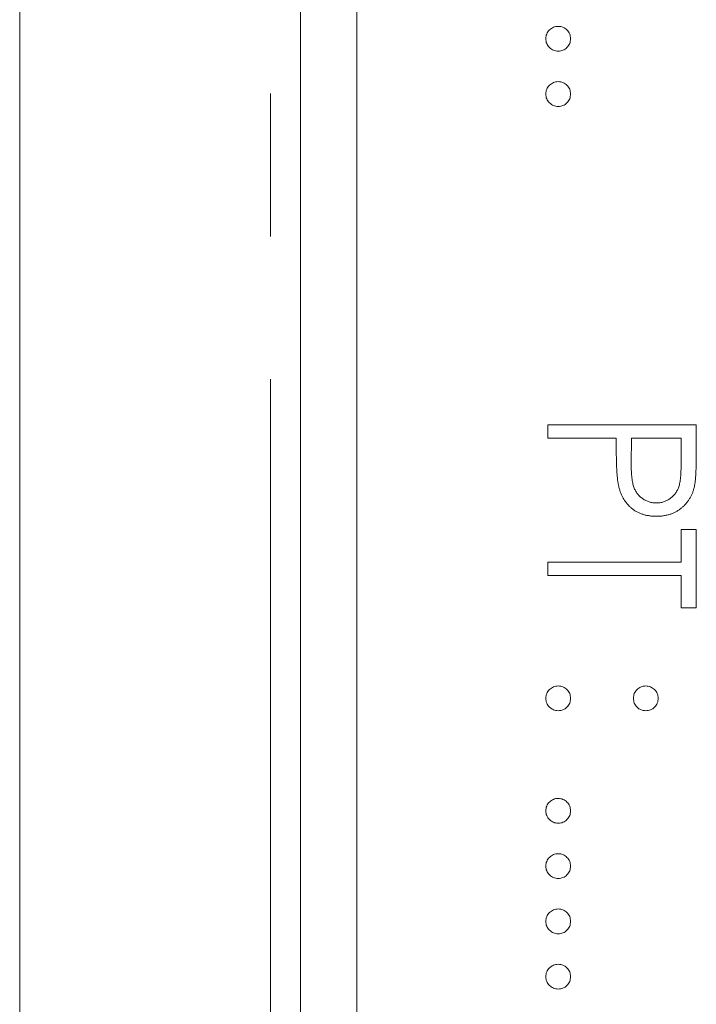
# Model space of a CAD drawing. Header units: millimetres. Extents: x 31 to 386, y -172 to 342.
# Tile 19 of 30: x 71 to 77, y 180 to 189. Entities that reach past the tile are written whole.
import ezdxf

# ---------------------------------------------------------------- set-up
doc = ezdxf.new("R2010")
doc.units = ezdxf.units.MM
doc.linetypes.add('PHANTOM', pattern=[12.7, 6.35, -1.27, 1.27, -1.27, 1.27, -1.27])

msp = doc.modelspace()

# ---------------------------------------------------------------- linework, layer by layer
at = {"color": 7, "linetype": 'Continuous', "lineweight": 15}
for p, q in [((70.785, 153.2111), (70.785, 203.342)), ((73.285, 136.3419), (73.285, 203.342)), ((73.785, 194.3419), (73.785, 138.3419)), ((75.485, 185.4745), (76.8079, 185.4745)), ((75.485, 185.3558), (75.485, 185.4745)), ((76.8079, 185.4745), (76.8079, 185.215)), ((76.0956, 185.3558), (75.485, 185.3558)), ((76.0956, 185.2612), (76.0956, 185.3558)), ((76.2312, 185.3558), (76.2283, 185.1241)), ((76.6722, 185.3558), (76.2312, 185.3558)), ((76.6722, 185.1138), (76.6722, 185.3558)), ((76.6722, 184.5417), (76.8079, 184.5417)), ((76.6722, 184.2533), (76.6722, 184.5417)), ((76.8079, 184.5417), (76.8079, 183.8463)), ((75.485, 184.1346), (75.485, 184.2533)), ((75.485, 184.2533), (76.6722, 184.2533)), ((76.6722, 184.1346), (75.485, 184.1346)), ((76.6722, 183.8463), (76.6722, 184.1346)), ((76.8079, 183.8463), (76.6722, 183.8463))]:
    msp.add_line(p, q, dxfattribs=at)
at = {"color": 8, "linetype": 'PHANTOM', "lineweight": 0}
msp.add_line((73.017, 128.7306), (73.017, 203.342), dxfattribs=at)
at = {"color": 7, "linetype": 'Continuous', "lineweight": 15}
for points, knots in [([(75.468, 188.909), (75.4684, 188.9164), (75.4692, 188.9308), (75.4757, 188.9515), (75.4858, 188.9705), (75.4999, 188.9875), (75.5169, 189.0013), (75.5359, 189.0117), (75.5566, 189.018), (75.571, 189.0188), (75.5783, 189.0192)], [0, 0, 0, 0, 0.1277566, 0.2494144, 0.3727965, 0.5001113, 0.6286099, 0.7506434, 0.8737684, 1, 1, 1, 1]), ([(75.5783, 189.0192), (75.5857, 189.0188), (75.6003, 189.018), (75.6212, 189.0117), (75.6401, 189.0013), (75.6569, 188.9874), (75.671, 188.9705), (75.6812, 188.9515), (75.6873, 188.9307), (75.6881, 188.9163), (75.6885, 188.909)], [0, 0, 0, 0, 0.129097, 0.252046, 0.373905, 0.5010378, 0.6281707, 0.7513765, 0.872426, 1, 1, 1, 1]), ([(75.5783, 188.7987), (75.571, 188.7992), (75.5566, 188.8001), (75.5357, 188.8058), (75.517, 188.8168), (75.4999, 188.8305), (75.4859, 188.8474), (75.4755, 188.8663), (75.4692, 188.8871), (75.4684, 188.9016), (75.468, 188.909)], [0, 0, 0, 0, 0.126178, 0.248821, 0.37154, 0.499984, 0.627244, 0.749226, 0.872298, 1, 1, 1, 1]), ([(75.6885, 188.909), (75.6881, 188.9016), (75.6872, 188.8872), (75.6813, 188.8663), (75.6709, 188.8474), (75.6569, 188.8306), (75.64, 188.8167), (75.6213, 188.8059), (75.6002, 188.8), (75.5857, 188.7992), (75.5783, 188.7987)], [0, 0, 0, 0, 0.127519, 0.249986, 0.371792, 0.49887, 0.625948, 0.748492, 0.870959, 1, 1, 1, 1]), ([(75.468, 188.4171), (75.4684, 188.4245), (75.4692, 188.4389), (75.4757, 188.4596), (75.4858, 188.4787), (75.4999, 188.4956), (75.5169, 188.5094), (75.5359, 188.5199), (75.5566, 188.5261), (75.571, 188.5269), (75.5783, 188.5274)], [0, 0, 0, 0, 0.1277566, 0.2494144, 0.3727965, 0.5001113, 0.6286099, 0.7506434, 0.8737684, 1, 1, 1, 1]), ([(75.5783, 188.5274), (75.5857, 188.527), (75.6003, 188.5262), (75.6212, 188.5198), (75.6401, 188.5095), (75.6569, 188.4955), (75.671, 188.4787), (75.6812, 188.4597), (75.6873, 188.4389), (75.6881, 188.4245), (75.6885, 188.4171)], [0, 0, 0, 0, 0.129097, 0.252046, 0.373905, 0.5010378, 0.6281707, 0.7513765, 0.872426, 1, 1, 1, 1]), ([(75.5783, 188.3069), (75.571, 188.3073), (75.5566, 188.3082), (75.5357, 188.314), (75.517, 188.3249), (75.4999, 188.3386), (75.4859, 188.3555), (75.4755, 188.3745), (75.4692, 188.3953), (75.4684, 188.4097), (75.468, 188.4171)], [0, 0, 0, 0, 0.126178, 0.248821, 0.37154, 0.499984, 0.627244, 0.749226, 0.872298, 1, 1, 1, 1]), ([(75.6885, 188.4171), (75.6881, 188.4098), (75.6872, 188.3953), (75.6813, 188.3744), (75.6709, 188.3555), (75.6569, 188.3387), (75.64, 188.3248), (75.6213, 188.314), (75.6002, 188.3082), (75.5857, 188.3073), (75.5783, 188.3069)], [0, 0, 0, 0, 0.127519, 0.249986, 0.371792, 0.49887, 0.625948, 0.748492, 0.870959, 1, 1, 1, 1]), ([(76.1173, 184.9243), (76.1155, 184.9326), (76.1117, 184.9508), (76.1073, 184.9807), (76.1037, 185.0155), (76.1009, 185.0552), (76.0985, 185.0997), (76.0967, 185.1491), (76.0956, 185.2035), (76.0956, 185.2414), (76.0956, 185.2612)], [0, 0, 0, 0, 0.075173, 0.164746, 0.268017, 0.385912, 0.517789, 0.663691, 0.824413, 1, 1, 1, 1]), ([(76.8079, 185.215), (76.8079, 185.1972), (76.8078, 185.163), (76.8067, 185.114), (76.8052, 185.0694), (76.8031, 185.0295), (76.8006, 184.9941), (76.7971, 184.9632), (76.7934, 184.9368), (76.7897, 184.921), (76.788, 184.9137)], [0, 0, 0, 0, 0.176956, 0.339055, 0.486318, 0.618781, 0.735619, 0.838742, 0.926457, 1, 1, 1, 1]), ([(76.2283, 185.1241), (76.2283, 185.1128), (76.2283, 185.091), (76.2298, 185.0595), (76.2315, 185.0302), (76.2341, 185.0033), (76.2377, 184.9788), (76.2413, 184.9566), (76.2466, 184.9368), (76.2537, 184.9137), (76.2657, 184.888), (76.2832, 184.86), (76.3056, 184.8363), (76.3307, 184.8157), (76.3586, 184.7995), (76.3885, 184.7875), (76.42, 184.7805), (76.4416, 184.7796), (76.4525, 184.7791)], [0, 0, 0, 0, 0.0725384, 0.1400338, 0.2024957, 0.2605751, 0.3132283, 0.3615832, 0.4048784, 0.4441274, 0.5163997, 0.5865067, 0.6550854, 0.7243838, 0.7939735, 0.8616377, 0.9301109, 1, 1, 1, 1]), ([(76.4525, 184.7791), (76.4632, 184.7796), (76.4843, 184.7805), (76.5153, 184.7876), (76.5449, 184.7994), (76.5724, 184.8159), (76.5975, 184.8358), (76.6192, 184.859), (76.6367, 184.8853), (76.6479, 184.9098), (76.6548, 184.9316), (76.6596, 184.9505), (76.6635, 184.9719), (76.6666, 184.9957), (76.6693, 185.0217), (76.6711, 185.0503), (76.6721, 185.0812), (76.6722, 185.1027), (76.6722, 185.1138)], [0, 0, 0, 0, 0.0700438, 0.1392383, 0.2081975, 0.2791734, 0.3499868, 0.4183538, 0.4876096, 0.5574111, 0.5953302, 0.6379641, 0.6859128, 0.7381852, 0.7961026, 0.8585165, 0.9266577, 1, 1, 1, 1]), ([(76.453, 184.6604), (76.4422, 184.6605), (76.4209, 184.6609), (76.3898, 184.6646), (76.36, 184.6696), (76.3317, 184.6774), (76.305, 184.6875), (76.2795, 184.6994), (76.2557, 184.7138), (76.2334, 184.7303), (76.2126, 184.7486), (76.1936, 184.7688), (76.1763, 184.7906), (76.1608, 184.814), (76.1474, 184.8393), (76.1354, 184.8661), (76.1253, 184.8946), (76.12, 184.9143), (76.1173, 184.9243)], [0, 0, 0, 0, 0.070119, 0.137192, 0.202016, 0.264631, 0.326117, 0.38601, 0.445812, 0.505298, 0.564633, 0.624283, 0.683902, 0.743953, 0.805388, 0.868388, 0.933084, 1, 1, 1, 1]), ([(76.788, 184.9137), (76.7855, 184.9046), (76.7806, 184.8865), (76.7707, 184.8605), (76.7589, 184.8357), (76.7455, 184.8121), (76.7299, 184.79), (76.7127, 184.769), (76.6936, 184.7493), (76.6726, 184.7311), (76.6503, 184.7143), (76.6262, 184.6999), (76.6008, 184.6879), (76.574, 184.6775), (76.5457, 184.6701), (76.516, 184.6645), (76.485, 184.6609), (76.4638, 184.6606), (76.453, 184.6604)], [0, 0, 0, 0, 0.062481, 0.12349, 0.183411, 0.243153, 0.302127, 0.36171, 0.421842, 0.482932, 0.544552, 0.605681, 0.66768, 0.729984, 0.794551, 0.860346, 0.928907, 1, 1, 1, 1]), ([(75.468, 183.0407), (75.4684, 183.048), (75.4692, 183.0624), (75.4757, 183.0832), (75.4858, 183.1022), (75.4999, 183.1191), (75.5169, 183.1329), (75.5359, 183.1434), (75.5566, 183.1497), (75.571, 183.1505), (75.5783, 183.1509)], [0, 0, 0, 0, 0.1277566, 0.2494144, 0.3727965, 0.5001113, 0.6286099, 0.7506434, 0.8737684, 1, 1, 1, 1]), ([(75.5783, 183.1509), (75.5857, 183.1505), (75.6003, 183.1497), (75.6212, 183.1434), (75.6401, 183.133), (75.6569, 183.119), (75.671, 183.1022), (75.6812, 183.0832), (75.6873, 183.0624), (75.6881, 183.048), (75.6885, 183.0407)], [0, 0, 0, 0, 0.129097, 0.252046, 0.373905, 0.5010378, 0.6281707, 0.7513765, 0.872426, 1, 1, 1, 1]), ([(76.2482, 183.0407), (76.2486, 183.048), (76.2494, 183.0624), (76.2555, 183.0832), (76.2657, 183.1022), (76.2798, 183.119), (76.2966, 183.133), (76.3155, 183.1434), (76.3364, 183.1497), (76.351, 183.1505), (76.3584, 183.1509)], [0, 0, 0, 0, 0.127574, 0.2486235, 0.3718293, 0.4989622, 0.626095, 0.747954, 0.870903, 1, 1, 1, 1]), ([(76.3584, 183.1509), (76.3657, 183.1505), (76.3801, 183.1497), (76.4008, 183.1434), (76.4198, 183.133), (76.4365, 183.1189), (76.4509, 183.1023), (76.461, 183.0831), (76.4675, 183.0624), (76.4683, 183.048), (76.4687, 183.0407)], [0, 0, 0, 0, 0.126257, 0.2494068, 0.3714648, 0.4988052, 0.6271285, 0.7505355, 0.8722177, 1, 1, 1, 1]), ([(75.5783, 182.9304), (75.571, 182.9309), (75.5566, 182.9318), (75.5357, 182.9375), (75.517, 182.9484), (75.4999, 182.9621), (75.4859, 182.9791), (75.4755, 182.998), (75.4692, 183.0188), (75.4684, 183.0333), (75.468, 183.0407)], [0, 0, 0, 0, 0.126178, 0.248821, 0.37154, 0.499984, 0.627244, 0.749226, 0.872298, 1, 1, 1, 1]), ([(75.6885, 183.0407), (75.6881, 183.0333), (75.6872, 183.0188), (75.6813, 182.998), (75.6709, 182.9791), (75.6569, 182.9622), (75.64, 182.9484), (75.6213, 182.9375), (75.6002, 182.9317), (75.5857, 182.9308), (75.5783, 182.9304)], [0, 0, 0, 0, 0.127519, 0.249986, 0.371792, 0.49887, 0.625948, 0.748492, 0.870959, 1, 1, 1, 1]), ([(76.3584, 182.9304), (76.351, 182.9308), (76.3365, 182.9317), (76.3154, 182.9375), (76.2967, 182.9484), (76.2798, 182.9622), (76.2658, 182.9791), (76.2554, 182.998), (76.2495, 183.0188), (76.2486, 183.0333), (76.2482, 183.0407)], [0, 0, 0, 0, 0.129041, 0.251508, 0.374052, 0.50113, 0.628208, 0.750014, 0.872481, 1, 1, 1, 1]), ([(76.4687, 183.0407), (76.4682, 183.0333), (76.4674, 183.0188), (76.4615, 182.998), (76.451, 182.9791), (76.4371, 182.9622), (76.4202, 182.9484), (76.4015, 182.9375), (76.3804, 182.9317), (76.3659, 182.9308), (76.3584, 182.9304)], [0, 0, 0, 0, 0.127519, 0.249986, 0.371792, 0.49887, 0.625948, 0.748492, 0.870959, 1, 1, 1, 1]), ([(75.468, 182.04), (75.4684, 182.0474), (75.4692, 182.0618), (75.4757, 182.0825), (75.4858, 182.1015), (75.4999, 182.1185), (75.5169, 182.1323), (75.5359, 182.1427), (75.5566, 182.149), (75.571, 182.1498), (75.5783, 182.1502)], [0, 0, 0, 0, 0.1277566, 0.2494144, 0.3727965, 0.5001113, 0.6286099, 0.7506434, 0.8737684, 1, 1, 1, 1]), ([(75.5783, 182.1502), (75.5857, 182.1498), (75.6003, 182.149), (75.6212, 182.1427), (75.6401, 182.1324), (75.6569, 182.1184), (75.671, 182.1015), (75.6812, 182.0825), (75.6873, 182.0617), (75.6881, 182.0474), (75.6885, 182.04)], [0, 0, 0, 0, 0.129097, 0.252046, 0.373905, 0.5010378, 0.6281707, 0.7513765, 0.872426, 1, 1, 1, 1]), ([(75.5783, 181.9297), (75.571, 181.9302), (75.5566, 181.9311), (75.5357, 181.9369), (75.517, 181.9478), (75.4999, 181.9615), (75.4859, 181.9784), (75.4755, 181.9973), (75.4692, 182.0181), (75.4684, 182.0326), (75.468, 182.04)], [0, 0, 0, 0, 0.126178, 0.248821, 0.37154, 0.499984, 0.627244, 0.749226, 0.872298, 1, 1, 1, 1]), ([(75.6885, 182.04), (75.6881, 182.0326), (75.6872, 182.0182), (75.6813, 181.9973), (75.6709, 181.9784), (75.6569, 181.9616), (75.64, 181.9477), (75.6213, 181.9369), (75.6002, 181.931), (75.5857, 181.9302), (75.5783, 181.9297)], [0, 0, 0, 0, 0.127519, 0.249986, 0.371792, 0.49887, 0.625948, 0.748492, 0.870959, 1, 1, 1, 1]), ([(75.468, 181.5481), (75.4684, 181.5555), (75.4692, 181.5699), (75.4757, 181.5906), (75.4858, 181.6097), (75.4999, 181.6266), (75.5169, 181.6404), (75.5359, 181.6509), (75.5566, 181.6571), (75.571, 181.658), (75.5783, 181.6584)], [0, 0, 0, 0, 0.1277566, 0.2494144, 0.3727965, 0.5001113, 0.6286099, 0.7506434, 0.8737684, 1, 1, 1, 1]), ([(75.5783, 181.6584), (75.5857, 181.658), (75.6003, 181.6572), (75.6212, 181.6509), (75.6401, 181.6405), (75.6569, 181.6265), (75.671, 181.6097), (75.6812, 181.5907), (75.6873, 181.5699), (75.6881, 181.5555), (75.6885, 181.5481)], [0, 0, 0, 0, 0.129097, 0.252046, 0.373905, 0.5010378, 0.6281707, 0.7513765, 0.872426, 1, 1, 1, 1]), ([(75.5783, 181.4379), (75.571, 181.4383), (75.5566, 181.4392), (75.5357, 181.445), (75.517, 181.4559), (75.4999, 181.4696), (75.4859, 181.4866), (75.4755, 181.5055), (75.4692, 181.5263), (75.4684, 181.5408), (75.468, 181.5481)], [0, 0, 0, 0, 0.126178, 0.248821, 0.37154, 0.499984, 0.627244, 0.749226, 0.872298, 1, 1, 1, 1]), ([(75.6885, 181.5481), (75.6881, 181.5408), (75.6872, 181.5263), (75.6813, 181.5054), (75.6709, 181.4865), (75.6569, 181.4697), (75.64, 181.4558), (75.6213, 181.445), (75.6002, 181.4392), (75.5857, 181.4383), (75.5783, 181.4379)], [0, 0, 0, 0, 0.127519, 0.249986, 0.371792, 0.49887, 0.625948, 0.748492, 0.870959, 1, 1, 1, 1]), ([(75.468, 181.0563), (75.4684, 181.0637), (75.4692, 181.0781), (75.4757, 181.0988), (75.4858, 181.1178), (75.4999, 181.1348), (75.5169, 181.1486), (75.5359, 181.159), (75.5566, 181.1653), (75.571, 181.1661), (75.5783, 181.1665)], [0, 0, 0, 0, 0.1277566, 0.2494144, 0.3727965, 0.5001113, 0.6286099, 0.7506434, 0.8737684, 1, 1, 1, 1]), ([(75.5783, 181.1665), (75.5857, 181.1661), (75.6003, 181.1653), (75.6212, 181.159), (75.6401, 181.1486), (75.6569, 181.1347), (75.671, 181.1178), (75.6812, 181.0988), (75.6873, 181.078), (75.6881, 181.0637), (75.6885, 181.0563)], [0, 0, 0, 0, 0.129097, 0.252046, 0.373905, 0.5010378, 0.6281707, 0.7513765, 0.872426, 1, 1, 1, 1]), ([(75.5783, 180.946), (75.571, 180.9465), (75.5566, 180.9474), (75.5357, 180.9531), (75.517, 180.9641), (75.4999, 180.9778), (75.4859, 180.9947), (75.4755, 181.0136), (75.4692, 181.0344), (75.4684, 181.0489), (75.468, 181.0563)], [0, 0, 0, 0, 0.126178, 0.248821, 0.37154, 0.499984, 0.627244, 0.749226, 0.872298, 1, 1, 1, 1]), ([(75.6885, 181.0563), (75.6881, 181.0489), (75.6872, 181.0345), (75.6813, 181.0136), (75.6709, 180.9947), (75.6569, 180.9779), (75.64, 180.964), (75.6213, 180.9532), (75.6002, 180.9473), (75.5857, 180.9465), (75.5783, 180.946)], [0, 0, 0, 0, 0.127519, 0.249986, 0.371792, 0.49887, 0.625948, 0.748492, 0.870959, 1, 1, 1, 1]), ([(75.468, 180.5644), (75.4684, 180.5718), (75.4692, 180.5862), (75.4757, 180.6069), (75.4858, 180.626), (75.4999, 180.6429), (75.5169, 180.6567), (75.5359, 180.6672), (75.5566, 180.6734), (75.571, 180.6743), (75.5783, 180.6747)], [0, 0, 0, 0, 0.1277566, 0.2494144, 0.3727965, 0.5001113, 0.6286099, 0.7506434, 0.8737684, 1, 1, 1, 1]), ([(75.5783, 180.6747), (75.5857, 180.6743), (75.6003, 180.6735), (75.6212, 180.6671), (75.6401, 180.6568), (75.6569, 180.6428), (75.671, 180.626), (75.6812, 180.607), (75.6873, 180.5862), (75.6881, 180.5718), (75.6885, 180.5644)], [0, 0, 0, 0, 0.129097, 0.252046, 0.373905, 0.5010378, 0.6281707, 0.7513765, 0.872426, 1, 1, 1, 1]), ([(75.5783, 180.4542), (75.571, 180.4546), (75.5566, 180.4555), (75.5357, 180.4613), (75.517, 180.4722), (75.4999, 180.4859), (75.4859, 180.5028), (75.4755, 180.5218), (75.4692, 180.5426), (75.4684, 180.5571), (75.468, 180.5644)], [0, 0, 0, 0, 0.126178, 0.248821, 0.37154, 0.499984, 0.627244, 0.749226, 0.872298, 1, 1, 1, 1]), ([(75.6885, 180.5644), (75.6881, 180.5571), (75.6872, 180.5426), (75.6813, 180.5217), (75.6709, 180.5028), (75.6569, 180.486), (75.64, 180.4721), (75.6213, 180.4613), (75.6002, 180.4555), (75.5857, 180.4546), (75.5783, 180.4542)], [0, 0, 0, 0, 0.127519, 0.249986, 0.371792, 0.49887, 0.625948, 0.748492, 0.870959, 1, 1, 1, 1])]:
    msp.add_open_spline(points, degree=3, knots=knots, dxfattribs=at)

doc.saveas('drawing.dxf')
